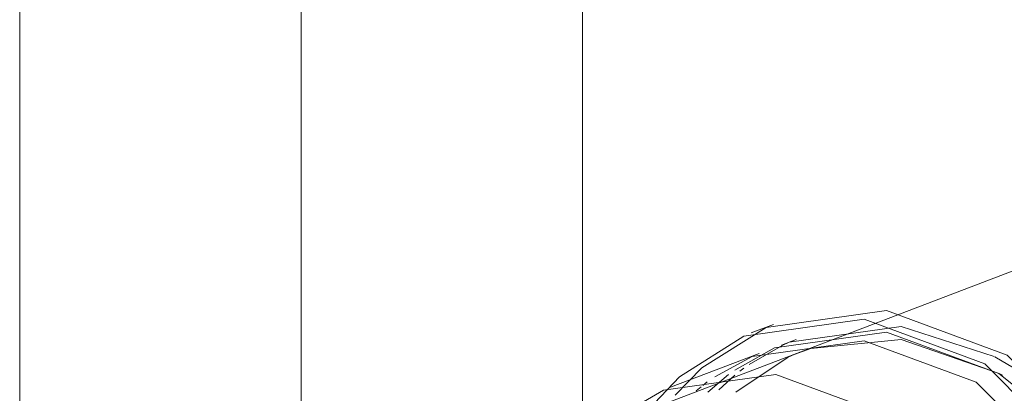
# Model space of a CAD drawing. Header units: millimetres. Extents: x -121 to 34184, y -147 to 33428.
# Tile 239 of 256: x 29420 to 29613, y 9028 to 9101. Entities that reach past the tile are written whole.
import ezdxf

# ---------------------------------------------------------------- set-up
doc = ezdxf.new("R2010")
doc.units = ezdxf.units.MM
doc.linetypes.add('ADSK_Осевая', pattern=[700, 500, -100, 0, -100])
doc.layers.add('P-PIPE-____-CNTR', color=3, linetype='ADSK_Осевая', lineweight=20)
doc.layers.add('P-PIPE-____-OTLN', color=3, linetype='Continuous', lineweight=20)

# ---------------------------------------------------------------- blocks, each defined once
blk = doc.blocks.new('ADSK_ППР_Тройник канализационный_Составной - Тройник канализационный-1734376-_3D_ копия 1 копия 1')
at = {"layer": 'P-PIPE-____-OTLN', "color": 22}
for p, q in [((50707.03, 9041.02), (50730.58, 9044.32)), ((50708.51, 9041.61), (50704.13, 9039.95)), ((50704.29, 9035.37), (50726.21, 9038.44)), ((50712.92, 9038.7), (50710.04, 9037.6)), ((50705.67, 9035.93), (50688.37, 9029.33))]:
    blk.add_line(p, q, dxfattribs=at)
at = {"layer": 'P-PIPE-____-OTLN', "color": 9}
for p, q in [((50694.5, 9033.15), (50707.03, 9041.02)), ((50711.54, 9038.14), (50733.46, 9041.21)), ((50733.46, 9041.21), (50751.62, 9035.37)), ((50703.72, 9033.82), (50710.28, 9037.58)), ((50696.98, 9031.4), (50704.29, 9035.37)), ((50683.96, 9024.96), (50690.12, 9031.41)), ((50752.61, 9032.05), (50753.21, 9031.69))]:
    blk.add_line(p, q, dxfattribs=at)
at = {"layer": 'P-PIPE-____-OTLN', "color": 10}
for p, q in [((50710.28, 9037.58), (50711.54, 9038.14)), ((50715.79, 9036.94), (50733.46, 9038.67)), ((50733.46, 9038.67), (50752.61, 9032.05)), ((50701.1, 9028.41), (50711.36, 9035.22)), ((50689.26, 9027.78), (50694.5, 9033.15)), ((50701.9, 9032.48), (50702.71, 9033.1)), ((50695.63, 9028.4), (50699.66, 9031.81)), ((50697.77, 9028.83), (50700.91, 9031.68)), ((50693.36, 9028.67), (50694.31, 9029.45)), ((50694.65, 9029.71), (50695.53, 9030.38))]:
    blk.add_line(p, q, dxfattribs=at)
at = {"layer": 'P-PIPE-____-OTLN', "color": 22}
for points in [[(50730.58, 9044.32, 0), (50754.13, 9035.62, 0), (50773.02, 9016.66, 0), (50783.51, 8991.19, 0), (50783.51, 8964.25, 0), (50773.02, 8941.18, 0), (50754.13, 8926.55, 0)], [(50690.12, 9031.41, 0), (50702.65, 9039.35, 0), (50726.21, 9042.65, 0)], [(50726.21, 9042.65, 0), (50749.76, 9033.95, 0), (50768.65, 9014.99, 0), (50779.13, 8989.52, 0), (50779.13, 8962.58, 0), (50768.65, 8939.51, 0), (50749.76, 8924.88, 0), (50737.83, 8921.72, 0)], [(50726.21, 9038.44, 0), (50748.12, 9030.35, 0), (50765.7, 9012.71, 0), (50775.46, 8989.01, 0), (50775.46, 8963.94, 0), (50765.7, 8942.47, 0), (50748.12, 8928.86, 0), (50746.75, 8928.3, 0)], [(50677.6, 9023.3, 0), (50686.99, 9028.77, 0), (50708.91, 9031.84, 0)], [(50708.91, 9031.84, 0), (50730.83, 9023.75, 0), (50748.4, 9006.11, 0), (50758.16, 8982.4, 0), (50758.16, 8957.34, 0), (50748.4, 8935.87, 0), (50738.08, 8926.18, 0)]]:
    blk.add_polyline3d(points, dxfattribs=at)
at = {"layer": 'P-PIPE-____-OTLN', "color": 9}
for points in [[(50700.89, 9032.7, 0), (50708.66, 9037.04, 0), (50730.58, 9040.11, 0)], [(50730.58, 9040.11, 0), (50752.5, 9032.02, 0), (50760.5, 9025.68, 0)], [(50711.48, 9035.27, 0), (50712.53, 9035.74, 0), (50715.76, 9036.93, 0)], [(50751.77, 9035.28, 0), (50755.38, 9033.12, 0), (50763.43, 9026.79, 0)]]:
    blk.add_polyline3d(points, dxfattribs=at)

msp = doc.modelspace()

# ---------------------------------------------------------------- linework, layer by layer
at = {"layer": 'P-PIPE-____-CNTR', "color": 9}
msp.add_line((29475.3, 8964.27), (29475.3, 13315.07), dxfattribs=at)
msp.add_line((29475.3, 8964.27), (29475.3, 13315.07), dxfattribs=at)
at = {"layer": 'P-PIPE-____-OTLN', "color": 22}
for p, q in [((29420.3, 13326.54), (29420.3, 8916.25)), ((29530.3, 8916.25), (29530.3, 13326.54)), ((29642.05, 9062.62), (29543.81, 9025.12))]:
    msp.add_line(p, q, dxfattribs=at)

# ---------------------------------------------------------------- block references
msp.add_blockref('ADSK_ППР_Тройник канализационный_Составной - Тройник канализационный-1734376-_3D_ копия 1 копия 1', (-21140.83, 0), dxfattribs=at)

doc.saveas('drawing.dxf')
